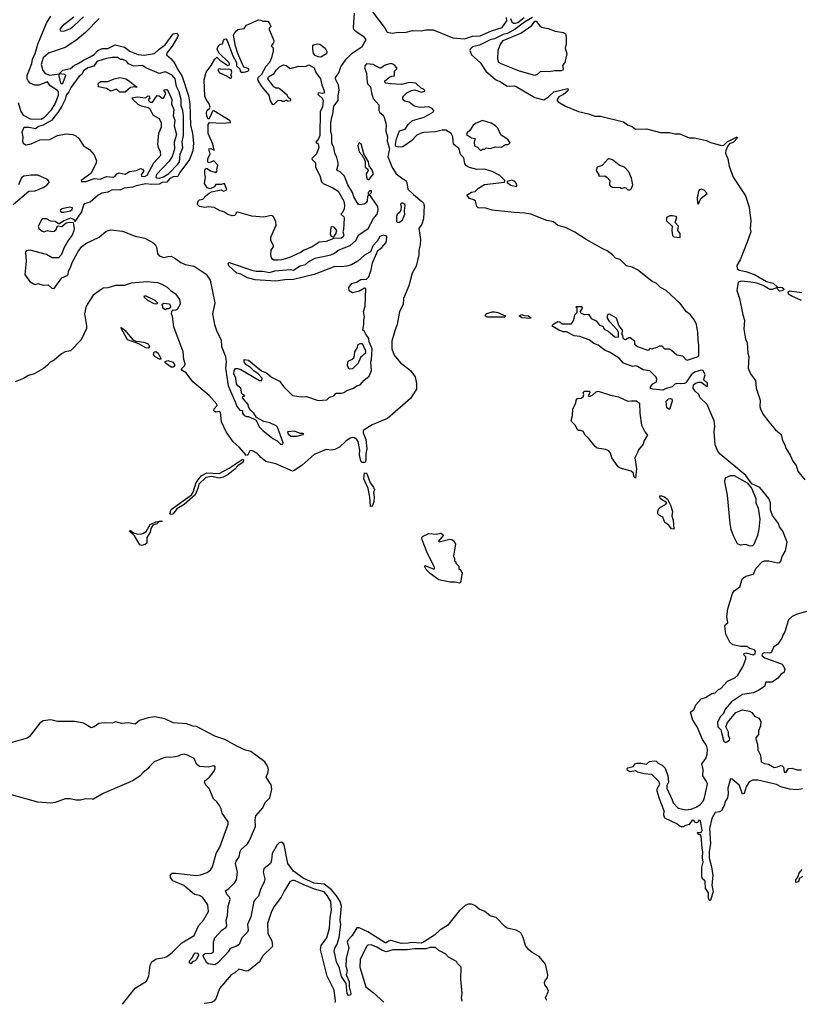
# Model space of a CAD drawing. Extents: x 2239831 to 2395310, y 665973 to 772585.
# Tile 64 of 144: x 2337490 to 2344624, y 669946 to 678955. Entities that reach past the tile are written whole.
import ezdxf

# ---------------------------------------------------------------- set-up
doc = ezdxf.new("R2010")
doc.units = 0

msp = doc.modelspace()

# ---------------------------------------------------------------- linework, layer by layer
at = {"layer": '0CON20XD'}
for points in [[(2337476.5, 678196.5), (2337498.8, 678115), (2337521.7, 678081.7), (2337585, 678047.8), (2337685, 678046.2), (2337716.7, 678063.3), (2337779.4, 678130.6), (2337813.1, 678185), (2337844.4, 678265), (2337844.3, 678294.3), (2337836.3, 678306.3), (2337770, 678350), (2337745, 678385.8), (2337664.1, 678355.9), (2337627.5, 678355), (2337585.5, 678375.5), (2337567.5, 678395), (2337557.1, 678415), (2337556.9, 678445), (2337599.4, 678555), (2337607.8, 678595), (2337632.5, 678647.5), (2337655, 678730), (2337735.6, 678925), (2337775, 678988)], [(2337985, 678980), (2337877.5, 678895), (2337863.3, 678875), (2337857.5, 678865), (2337863.9, 678853.9), (2337895, 678850), (2337955, 678874), (2337985, 678898), (2338075, 678982)], [(2340658.6, 676078.6), (2340645, 676102.5), (2340630, 676115), (2340638.8, 676165), (2340638, 676205), (2340646.1, 676235), (2340637.5, 676285), (2340650.5, 676335), (2340657.5, 676495), (2340645, 676498.9), (2340600.2, 676469.8), (2340535.9, 676455.9), (2340505.6, 676475.6), (2340500.8, 676505), (2340528.7, 676541.3), (2340571.2, 676555), (2340610.9, 676579.1), (2340665, 676582.1), (2340685, 676603.6), (2340706.6, 676666.6), (2340719.1, 676730.9), (2340766.1, 676843.9), (2340805, 676871.4), (2340839, 676915), (2340847, 676935), (2340850, 676975), (2340815, 676983.1), (2340785, 676972.9), (2340762.2, 676927.8), (2340722.9, 676885), (2340698.7, 676831.3), (2340645, 676800.9), (2340585.5, 676744.5), (2340526.8, 676713.2), (2340480.3, 676700.3), (2340435, 676692.5), (2340375, 676696.9), (2340185, 676624.6), (2339995, 676577.9), (2339915, 676575.4), (2339835, 676563.5), (2339785, 676564.5), (2339645, 676574.6), (2339575, 676593.3), (2339515, 676626.2), (2339476.4, 676636.4), (2339403.9, 676703.9), (2339396.7, 676725), (2339406.4, 676733.6), (2339615, 676662.5), (2339655, 676654.5), (2339715, 676654.2), (2339775, 676640.7), (2339825, 676655.9), (2339930, 676665), (2339965, 676668.2), (2339995, 676663.5), (2340055, 676703.3), (2340105, 676714.2), (2340135, 676742.2), (2340195, 676774.5), (2340337, 676803), (2340371.1, 676818.9), (2340405, 676846.2), (2340515, 676890.4), (2340564.7, 676935.3), (2340593.1, 676986.9), (2340678.8, 677045), (2340727.5, 677135), (2340760, 677175), (2340769.2, 677215), (2340766.2, 677245), (2340690, 677355), (2340710, 677375), (2340708.3, 677388.3), (2340695, 677390), (2340680, 677375), (2340680, 677345), (2340673.6, 677336.4), (2340668.8, 677295), (2340659.2, 677280.8), (2340643, 677267), (2340595, 677262.5), (2340586.4, 677266.4), (2340546.7, 677335), (2340536, 677375), (2340492.9, 677445), (2340461.1, 677525), (2340422.2, 677562.2), (2340396, 677575), (2340390.8, 677585), (2340404.4, 677625), (2340403.6, 677645), (2340393.1, 677695), (2340374.3, 677734.3), (2340363.8, 677785), (2340346.7, 677825), (2340345.7, 677895), (2340338, 677935), (2340337.8, 678015), (2340345.3, 678065), (2340356.9, 678095), (2340363.3, 678165), (2340402.9, 678215), (2340402.7, 678255), (2340412.8, 678315), (2340407.5, 678355), (2340381.9, 678405), (2340381.1, 678425), (2340410.9, 678469.1), (2340428.8, 678525), (2340477.6, 678595), (2340531.3, 678648.7), (2340625, 678711.5), (2340660.4, 678775), (2340643.6, 678795), (2340566.2, 678846.2), (2340548.6, 678865), (2340544.4, 678885), (2340553.1, 679015)], [(2340718.3, 679028.3), (2340835, 678873.8), (2340852.7, 678842.7), (2340902.8, 678832.8), (2340955, 678840.6), (2341015, 678836.9), (2341085, 678855.5), (2341165, 678852), (2341206, 678864), (2341275, 678863), (2341455, 678787.9), (2341560.5, 678779.5), (2341635, 678803.6), (2341705, 678808.2), (2341807.4, 678852.6), (2341905, 678884.5), (2341948.6, 678945), (2341944.4, 678975)], [(2342184, 678975), (2342108.3, 678931.7), (2342025, 678867.8), (2341955, 678828.4), (2341915, 678819.6), (2341835, 678781.5), (2341795, 678772.4), (2341699, 678721), (2341635, 678707.1), (2341615, 678689.6), (2341609.1, 678675), (2341624.5, 678634.5), (2341703.6, 678563.6), (2341755, 678485.7), (2341845, 678406.7), (2341895.7, 678385), (2341945, 678351.4), (2341975, 678347.1), (2342015, 678350.8), (2342034, 678345), (2342205, 678244.4), (2342285, 678222.5), (2342325, 678246), (2342376.7, 678295), (2342506.1, 678326.1), (2342510, 678315), (2342505, 678303.8), (2342465, 678271.2), (2342425, 678248.8), (2342408.8, 678225), (2342408.8, 678215), (2342416.7, 678205), (2342485, 678165.4), (2342605, 678114.6), (2342696, 678095), (2342753.8, 678073.8), (2342805, 678072.1), (2343015, 678021.9), (2343053, 677993), (2343095, 677977), (2343125, 677953.2), (2343225, 677956.1), (2343353.4, 677923.4), (2343435, 677924.5), (2343485, 677911.9), (2343530.8, 677910.8), (2343615, 677873.6), (2343664.5, 677875.5), (2343775, 677850.3), (2343811.8, 677831.8), (2343915, 677802.7), (2343933, 677807), (2343965, 677837.1), (2344055, 677883.3), (2344058.1, 677875), (2344023.6, 677835), (2343985, 677818.7), (2343968.8, 677801.2), (2343951, 677759), (2343948.8, 677735), (2343971, 677681), (2343983.5, 677615), (2344017.6, 677515), (2344131.8, 677345), (2344165, 677238.9), (2344182.1, 677115), (2344175.8, 677045), (2344179.9, 677015), (2344149.7, 676930.3), (2344082.3, 676757.7), (2344054, 676705), (2344055, 676678.6), (2344075, 676662.2), (2344135, 676651.9), (2344213.3, 676625), (2344325, 676558.8), (2344384.4, 676544.4), (2344425, 676507.5), (2344466.2, 676505), (2344481.2, 676495), (2344483.8, 676485), (2344465, 676474.4), (2344442.5, 676472.5), (2344415, 676502.5), (2344375, 676485.6), (2344355, 676487.8), (2344292.5, 676522.5), (2344235, 676543.8), (2344180, 676555), (2344095, 676562.2), (2344065.7, 676554.3), (2344053.4, 676476.6), (2344076.7, 676405), (2344108, 676255), (2344124, 676205), (2344117.5, 676125), (2344132.8, 676032.8), (2344147.1, 675997.1), (2344154.4, 675905), (2344162.2, 675875), (2344156.3, 675766.3), (2344178.5, 675715), (2344224.4, 675655), (2344228.5, 675585), (2344267.5, 675475), (2344262.8, 675417.2), (2344269.5, 675395), (2344295, 675343.8), (2344345, 675274.4), (2344405, 675202.9), (2344458.6, 675158.6), (2344470, 675105), (2344493.1, 675065), (2344500, 675035), (2344540.2, 674970.2), (2344564.1, 674915), (2344595.4, 674875), (2344611.2, 674825), (2344676.1, 674745)], [(2341981.4, 678965), (2341995, 678936), (2342010, 678925), (2342026.5, 678923.5), (2342048.9, 678931.1), (2342106.2, 678975)], [(2338217.5, 678965), (2338090.7, 678839.3), (2338005, 678764.4), (2337905, 678702.2), (2337752, 678648), (2337705, 678606), (2337685.6, 678545), (2337700, 678490), (2337721.7, 678461.7), (2337765, 678448.6), (2337850, 678460), (2337885, 678493.3), (2337955, 678508.1), (2337990.4, 678539.6), (2338025, 678553.1), (2338074, 678586), (2338135, 678615.6), (2338172.4, 678637.6), (2338205, 678672.5), (2338245, 678691.4), (2338295, 678690.8), (2338364.2, 678725.8), (2338450, 678705), (2338497.2, 678667.2), (2338575, 678636.2), (2338627.9, 678632.1), (2338723.6, 678646.4), (2338764.6, 678685.4), (2338820.8, 678725), (2338894.6, 678825.4), (2338930.8, 678830.8), (2338940.8, 678815), (2338935.4, 678794.6), (2338885, 678712.5), (2338840.6, 678655), (2338833.1, 678635), (2338875, 678598.2), (2338910.6, 678555), (2338930, 678510), (2338975.4, 678435), (2339035, 678260), (2339046.1, 678185), (2339051.5, 677991.5), (2339071.5, 677915), (2339080.9, 677825), (2339075, 677756.7), (2339044.5, 677675), (2338954.2, 677555.8), (2338938.2, 677521.8), (2338895, 677518.5), (2338860.2, 677499.8), (2338835, 677469.1), (2338795, 677465.4), (2338765, 677451.2), (2338695, 677448.5), (2338645, 677453.5), (2338555, 677436.4), (2338524, 677424), (2338445, 677414.1), (2338405, 677396.5), (2338335, 677400), (2338295, 677378.1), (2338242, 677368), (2338208.8, 677351.2), (2338133.3, 677285), (2338080.7, 677269.3), (2338069.5, 677250.5), (2338055, 677197.5), (2337995, 677110), (2337990, 677125), (2337955, 677138), (2337895, 677116.2), (2337855, 677087.5), (2337845, 677087.5), (2337815, 677109.2), (2337775, 677112), (2337735, 677132.9), (2337695, 677132.5), (2337657.5, 677065), (2337663.6, 677043.6), (2337695, 677020), (2337715, 677013.3), (2337745, 677027.5), (2337785, 677017.5), (2337805, 677020), (2337822.5, 677035), (2337835, 677070), (2337875, 677063.3), (2337913.8, 677096.2), (2337945, 677101.2), (2337978.3, 677098.3), (2337988.8, 677045), (2337984, 677025), (2337971.4, 676985), (2337933.1, 676935), (2337894.2, 676865), (2337873.1, 676806.9), (2337845, 676776), (2337787.2, 676777.2), (2337735, 676807.8), (2337585, 676845.6), (2337549.1, 676840.9), (2337543.6, 676825), (2337549.2, 676745), (2337537.5, 676625), (2337563.6, 676583.6), (2337585, 676557.5), (2337615, 676537.5), (2337635, 676532.5), (2337655, 676542.5), (2337705, 676527.5), (2337749.7, 676529.7), (2337785, 676497.5), (2337805, 676496.9), (2337875, 676592.9), (2337925, 676614.4), (2337932.5, 676625), (2337935.9, 676654.1), (2337955, 676686.7), (2337970.8, 676735), (2338025.5, 676835), (2338059.3, 676880.7), (2338095, 676908.9), (2338215.8, 676965), (2338279.7, 677020.3), (2338325, 677032.3), (2338429.5, 677019.5), (2338545, 676974.7), (2338636.3, 676956.3), (2338707.5, 676917.5), (2338728.9, 676898.9), (2338741.2, 676875), (2338750.8, 676815), (2338765, 676793.5), (2338808.4, 676778.4), (2338845, 676789.2), (2338875, 676790.4), (2338918, 676768), (2338965, 676732.7), (2339005, 676714.6), (2339085, 676699.2), (2339197.4, 676627.4), (2339231.8, 676571.8), (2339275.3, 676365), (2339254.8, 676265), (2339273.3, 676165), (2339295, 676100.8), (2339332.5, 676025), (2339336.7, 675965), (2339373.2, 675875), (2339380, 675825), (2339371.9, 675768.1), (2339397.1, 675605), (2339460.8, 675459.2), (2339476, 675415), (2339505, 675383.3), (2339528.3, 675378.3), (2339530, 675355), (2339545, 675333.8), (2339565, 675323.8), (2339585, 675323.3), (2339652.3, 675292.3), (2339681.3, 675231.3), (2339715, 675196), (2339805, 675122.5), (2339845, 675102.5), (2339875, 675072.5), (2339898.3, 675071.7), (2339900, 675085), (2339848.3, 675228.3), (2339838.3, 675238.3), (2339780, 675265), (2339725, 675278.8), (2339656.1, 675316.1), (2339633.9, 675353.9), (2339601.7, 675381.7), (2339583, 675413), (2339580, 675435), (2339530, 675495), (2339531.7, 675508.3), (2339550, 675515), (2339521.7, 675531.7), (2339512.5, 675585), (2339486.1, 675606.1), (2339474.2, 675624.2), (2339466.7, 675675), (2339450, 675715), (2339453.3, 675745), (2339465, 675762.5), (2339487, 675763), (2339515, 675753.8), (2339685, 675652.5), (2339705, 675652.5), (2339708.8, 675675), (2339668.3, 675718.3), (2339635, 675738.8), (2339605, 675771.2), (2339559.5, 675799.5), (2339543.3, 675825), (2339542.5, 675847.5), (2339585, 675840), (2339702.2, 675742.2), (2339748.8, 675725), (2339793.3, 675683.3), (2339866.7, 675646.7), (2339905.8, 675595.8), (2339987.5, 675517.5), (2340065.9, 675505.9), (2340115, 675508), (2340220.5, 675470.5), (2340301.7, 675478.3), (2340325, 675500), (2340365, 675513.3), (2340385, 675537.5), (2340435, 675536.7), (2340455, 675543.3), (2340485, 675562.5), (2340545, 675583.8), (2340574.1, 675605.9), (2340605, 675614), (2340642.3, 675657.7), (2340688.8, 675695), (2340710, 675745), (2340703.6, 675823.6), (2340710, 675845), (2340716.9, 675945), (2340689.1, 676009.1), (2340685, 676036.7), (2340658.6, 676078.6)], [(2339855, 676754.6), (2339815, 676755.6), (2339805, 676761.1), (2339793.5, 676775), (2339786.5, 676805), (2339791.4, 676845), (2339816.7, 676883.3), (2339788.9, 676935), (2339788.2, 676965), (2339837.5, 677075), (2339833.5, 677105), (2339813.3, 677153.3), (2339795, 677162.5), (2339722, 677148), (2339615, 677157.8), (2339485, 677193.3), (2339475, 677190), (2339460, 677165), (2339435, 677160), (2339395, 677173.1), (2339357.5, 677197.5), (2339325, 677207.8), (2339268, 677238), (2339215, 677244), (2339185, 677235.8), (2339135, 677246.7), (2339116.7, 677265), (2339124.2, 677295.8), (2339134.3, 677305.7), (2339165, 677313.8), (2339195, 677347.5), (2339225, 677368.8), (2339245, 677380), (2339335, 677400), (2339355, 677387.5), (2339385, 677400), (2339365, 677457.5), (2339335, 677446.2), (2339285, 677447.5), (2339272.5, 677425), (2339233.3, 677406.7), (2339206.1, 677416.1), (2339181.2, 677455), (2339191.2, 677515), (2339183.3, 677545), (2339185, 677580), (2339195, 677594), (2339205, 677594), (2339235, 677571.2), (2339285, 677557.5), (2339296.4, 677573.6), (2339293.3, 677585), (2339302.5, 677625), (2339265, 677663.3), (2339225, 677646.7), (2339215, 677647.5), (2339211.2, 677655), (2339210, 677685), (2339233.8, 677725), (2339222, 677775), (2339238, 677778), (2339270, 677760), (2339256.7, 677815), (2339213.2, 677913.2), (2339215.8, 677995), (2339226.4, 678013.6), (2339345, 678008.8), (2339420, 678015), (2339415, 678030), (2339265, 678120), (2339253, 678117), (2339225, 678047.5), (2339215, 678046.7), (2339202.2, 678075), (2339198.8, 678101.2), (2339205, 678127.5), (2339226.7, 678143.3), (2339232.5, 678155), (2339223.8, 678185), (2339195, 678226.2), (2339184.6, 678255), (2339178.8, 678405), (2339196.5, 678475), (2339243.4, 678536.6), (2339275.8, 678594.2), (2339295, 678612.5), (2339322.5, 678585), (2339395, 678537.5), (2339412.5, 678545), (2339403.3, 678565), (2339311.2, 678651.2), (2339296.7, 678685), (2339305, 678714), (2339325, 678730), (2339346.4, 678733.6), (2339355.8, 678765), (2339365, 678776.9), (2339375, 678779.2), (2339388, 678765), (2339440, 678625), (2339473.3, 678565), (2339474.1, 678534.1), (2339503.3, 678505), (2339507.5, 678485), (2339520, 678475), (2339545, 678473.8), (2339577.5, 678485), (2339586.7, 678495), (2339586.7, 678505), (2339545, 678522.5), (2339533.9, 678533.9), (2339486.7, 678645), (2339463.6, 678713.6), (2339447.5, 678815), (2339461.2, 678845), (2339486.2, 678865), (2339543.8, 678876.2), (2339566.2, 678905), (2339675, 678953.3), (2339695, 678952.5), (2339715, 678943.3), (2339755, 678942.5), (2339765, 678937.5), (2339778.8, 678915), (2339786.7, 678895), (2339773, 678877), (2339772.5, 678865), (2339814.2, 678765), (2339812, 678745), (2339792.5, 678715), (2339808.8, 678698.8), (2339808.6, 678671.4), (2339794, 678605), (2339777.1, 678565), (2339742.8, 678527.2), (2339702, 678455), (2339672.5, 678427.5), (2339667.5, 678415), (2339670, 678400), (2339702.5, 678345), (2339770, 678265), (2339783, 678213), (2339801.7, 678181.7), (2339815, 678180), (2339855, 678220), (2339887, 678217), (2339895, 678210), (2339915, 678210), (2339925, 678220), (2339935, 678220), (2339945, 678210), (2339970, 678215), (2339970, 678225), (2339950, 678240), (2339938.8, 678265), (2339877.9, 678317.9), (2339858.3, 678328.3), (2339835, 678330), (2339815, 678342), (2339761.2, 678415), (2339766.1, 678433.9), (2339817.7, 678462.3), (2339837.5, 678495), (2339866.2, 678525), (2339905, 678541.5), (2339928.8, 678535), (2339965, 678507.5), (2340045, 678530), (2340105, 678528.5), (2340135, 678540.9), (2340185.8, 678515.8), (2340200.8, 678470.8), (2340243.3, 678415), (2340255, 678360), (2340276.9, 678305), (2340275, 678283.3), (2340265, 678278.8), (2340220, 678285), (2340217.5, 678275), (2340226.2, 678266.2), (2340257.3, 678237.3), (2340266.9, 678215), (2340260, 678155), (2340239.2, 678115), (2340236.1, 677895), (2340225, 677866.2), (2340200, 677835), (2340220, 677820), (2340226, 677785), (2340205, 677728), (2340164.2, 677684.2), (2340166, 677675), (2340195.7, 677645), (2340197.5, 677605), (2340235, 677530), (2340251.7, 677471.7), (2340267.3, 677457.3), (2340355, 677416.4), (2340405.6, 677385), (2340455.3, 677295.3), (2340463.5, 677255), (2340458.1, 677225), (2340445, 677192.5), (2340430, 677175), (2340455, 677151.2), (2340458.6, 677138.6), (2340453.8, 677035), (2340446.7, 677015), (2340456.4, 676985), (2340448.1, 676965), (2340435, 676957.5), (2340365, 676953.3), (2340295, 676926.7), (2340229.2, 676920.8), (2340165, 676876.7), (2340093, 676847), (2340060, 676825), (2339954, 676775), (2339886.9, 676756.9), (2339855, 676754.6)], [(2342205, 678444.7), (2342065, 678483.6), (2341895, 678550.4), (2341874, 678565), (2341864.2, 678595), (2341869.6, 678675), (2341885.4, 678725), (2341913.6, 678766.4), (2342075, 678832.3), (2342176.9, 678903.1), (2342205, 678943.1), (2342215, 678941.1), (2342249.1, 678899.1), (2342265, 678888.4), (2342325.9, 678875.9), (2342389.9, 678849.9), (2342465, 678838.6), (2342485.2, 678825), (2342491.6, 678795), (2342490.3, 678735), (2342482.4, 678695), (2342495.6, 678644.4), (2342477.3, 678565), (2342455.7, 678535), (2342464.3, 678505), (2342460, 678495), (2342445, 678488.8), (2342385, 678486.4), (2342335, 678477.2), (2342255, 678480), (2342225, 678452.9), (2342205, 678444.7)], [(2340245, 678614), (2340220, 678615), (2340195, 678627.5), (2340180, 678645), (2340171.2, 678685), (2340172.5, 678715), (2340180, 678725), (2340215, 678734), (2340235, 678732), (2340286.7, 678695), (2340300, 678665), (2340298.3, 678641.7), (2340245, 678614)], [(2338053.9, 677473.9), (2338095, 677474.2), (2338175, 677503.1), (2338225, 677497.1), (2338285, 677520), (2338345, 677514.2), (2338362.5, 677525), (2338377.5, 677545), (2338400, 677555), (2338455, 677542.5), (2338495, 677566.2), (2338560, 677575), (2338595, 677592.5), (2338615, 677587.5), (2338623.3, 677575), (2338623.3, 677565), (2338601.2, 677535), (2338603.1, 677523.1), (2338635, 677520), (2338656.9, 677533.1), (2338718.8, 677645), (2338780, 677715), (2338778.8, 677745), (2338758.8, 677785), (2338753.3, 677815), (2338763.6, 677916.4), (2338786.7, 677975), (2338788.3, 678008.3), (2338768.3, 678048.3), (2338715, 678078.8), (2338680.8, 678140.8), (2338665, 678150), (2338605, 678163.8), (2338575, 678178.8), (2338523.8, 678225), (2338518.3, 678241.7), (2338565, 678250), (2338645, 678240), (2338660, 678255), (2338675, 678260), (2338680, 678235), (2338670, 678225), (2338670, 678215), (2338685, 678200), (2338705, 678200), (2338748.3, 678261.7), (2338765, 678257.5), (2338795, 678236.7), (2338805, 678237.5), (2338816, 678254), (2338826.7, 678286.7), (2338812.5, 678305), (2338812.5, 678315), (2338835, 678316.7), (2338852.5, 678295), (2338882.5, 678225), (2338878, 678185), (2338899.4, 678135), (2338895.6, 678075), (2338909.4, 678035), (2338903.3, 677985), (2338925.6, 677905), (2338901.9, 677835), (2338905, 677770), (2338883.8, 677705), (2338858.3, 677661.7), (2338740.4, 677539.6), (2338735.6, 677515.6), (2338745, 677508.1), (2338765, 677506.2), (2338805, 677517.9), (2338855, 677547.8), (2338937.8, 677632.2), (2338951.6, 677655), (2338958.9, 677725), (2338982.1, 677782.1), (2338977.9, 677837.9), (2338989.1, 677895), (2338988.5, 678075), (2338983.5, 678125), (2338968.3, 678168.3), (2338966.4, 678225), (2338950.5, 678295), (2338925.6, 678345), (2338912.9, 678415), (2338886.6, 678446.6), (2338825, 678478.9), (2338765, 678464.5), (2338644.1, 678514.1), (2338615, 678537.5), (2338535, 678531.1), (2338485, 678550), (2338465.7, 678575.7), (2338435, 678590), (2338412, 678592), (2338385, 678610), (2338335, 678609.4), (2338285, 678601.5), (2338205, 678574.6), (2338192.9, 678567.1), (2338168.7, 678531.3), (2338113.9, 678516.1), (2338073.1, 678486.9), (2338056.9, 678455), (2338032.6, 678437.4), (2337961.2, 678338.8), (2337940.4, 678295), (2337915.9, 678265), (2337905.3, 678225), (2337875, 678164.3), (2337839.6, 678105), (2337814.4, 678075), (2337785, 678034.7), (2337705, 677991.5), (2337660.7, 677979.3), (2337635, 677957.5), (2337575, 677969.6), (2337535, 677970), (2337525, 677963.1), (2337509.4, 677925), (2337517.9, 677885), (2337514.6, 677845), (2337521.2, 677825), (2337545, 677810.9), (2337595, 677819.1), (2337675, 677855.5), (2337765, 677857.9), (2337835, 677896.8), (2337915, 677911.5), (2337975.5, 677905.5), (2338005, 677892.2), (2338035, 677864.3), (2338075, 677802.5), (2338127.4, 677767.4), (2338170.3, 677720.3), (2338192.9, 677665), (2338187.8, 677635), (2338142.1, 677547.9), (2338053.3, 677485), (2338053.9, 677473.9)], [(2343745.8, 671245), (2343737.5, 671285), (2343741.7, 671341.7), (2343734.1, 671374.1), (2343727.5, 671485), (2343718.3, 671498.3), (2343705, 671500), (2343692.5, 671515), (2343695, 671520), (2343725, 671517.5), (2343735, 671540), (2343720, 671625), (2343705, 671630), (2343695, 671610), (2343685, 671607.5), (2343675, 671610), (2343658.3, 671628.3), (2343645, 671630), (2343615, 671590), (2343575, 671580), (2343565, 671570), (2343545, 671570), (2343525, 671577.5), (2343505, 671597.5), (2343395, 671650), (2343383.3, 671675), (2343387.5, 671715), (2343343.8, 671825), (2343323.3, 671895), (2343323.6, 671916.4), (2343349.3, 671960.7), (2343340, 671985), (2343275, 672047.5), (2343205, 672056), (2343145, 672071.2), (2343125, 672083.3), (2343075, 672073.8), (2343052.5, 672085), (2343050, 672105), (2343055, 672110), (2343105, 672122.5), (2343123.6, 672146.4), (2343137, 672153), (2343175, 672152.5), (2343225, 672142.5), (2343253, 672167), (2343295, 672172.5), (2343315, 672170), (2343333, 672153), (2343370, 672135), (2343396.1, 672106.1), (2343422.5, 672035), (2343427, 671977), (2343413, 671947), (2343412.5, 671925), (2343461.7, 671818.3), (2343469.5, 671789.5), (2343515, 671740.8), (2343585, 671724), (2343635, 671730), (2343687, 671753), (2343717, 671773), (2343744.2, 671805.8), (2343756, 671835), (2343784.1, 671964.1), (2343775.7, 671985.7), (2343740, 672035), (2343743.3, 672095), (2343731.2, 672145), (2343769.2, 672195), (2343780.8, 672235), (2343783.9, 672276.1), (2343774.2, 672315), (2343738.3, 672368.3), (2343690.8, 672485), (2343650, 672545), (2343630, 672620), (2343663, 672647), (2343676.7, 672685), (2343725, 672742.5), (2343765, 672752.5), (2343825, 672790), (2343855, 672796.7), (2343885, 672826.7), (2343905, 672836.7), (2343968.7, 672901.3), (2344035, 672933.8), (2344062.6, 672957.4), (2344107.1, 673035), (2344134.3, 673105), (2344135.8, 673125), (2344118, 673145), (2344118.8, 673155), (2344135, 673160.6), (2344205, 673142.9), (2344221.2, 673155), (2344223.6, 673173.6), (2344215, 673189.2), (2344171, 673201), (2344145, 673220.6), (2344088.8, 673218.8), (2344016.6, 673236.6), (2343989.3, 673259.3), (2343951.6, 673331.6), (2343943.8, 673406.2), (2343950, 673420), (2343970, 673435), (2343960, 673495), (2343970.5, 673565), (2344011.8, 673705), (2344029.3, 673730.7), (2344079.5, 673765), (2344102.5, 673835), (2344112.3, 673847.7), (2344136.2, 673863.8), (2344205, 673881.9), (2344228, 673935), (2344284.4, 673995.6), (2344306.4, 674003.6), (2344345, 674004.3), (2344425.3, 673985.3), (2344445, 673990), (2344455, 674000), (2344468, 674042), (2344497.5, 674095), (2344512.1, 674175), (2344472.8, 674275), (2344442.9, 674315), (2344435, 674345.7), (2344380, 674420), (2344360.8, 674470.8), (2344359.5, 674535), (2344345.6, 674575), (2344263.6, 674675), (2344189.1, 674709.1), (2344136, 674786), (2343901.2, 674981.2), (2343878.3, 675008.3), (2343852.9, 675065), (2343846.7, 675185), (2343852.4, 675235), (2343845.8, 675285.8), (2343815.6, 675355), (2343780, 675435), (2343717.5, 675495), (2343703.8, 675525), (2343672, 675555), (2343653.8, 675585), (2343657, 675613), (2343675, 675630), (2343705, 675640), (2343725, 675637.5), (2343775, 675603.3), (2343785, 675602.5), (2343785, 675628.8), (2343753.3, 675655), (2343751.2, 675665), (2343763.5, 675705), (2343745, 675746.9), (2343725, 675748.9), (2343665, 675731.4), (2343634, 675705), (2343586.4, 675633.6), (2343575, 675627.5), (2343535, 675622.5), (2343503, 675627), (2343485, 675620), (2343460, 675595), (2343405, 675581.2), (2343375, 675564.2), (2343284.2, 675574.2), (2343261.7, 675581.7), (2343262.5, 675595), (2343285, 675622.5), (2343317.3, 675642.7), (2343321.2, 675665), (2343313.3, 675685), (2343255, 675743.3), (2343195, 675752.5), (2343145, 675783.3), (2343125, 675786.7), (2343101.7, 675781.7), (2343015, 675813.3), (2342977.3, 675857.3), (2342888.3, 675911.7), (2342848.6, 675928.6), (2342785, 675976.7), (2342745, 675993.8), (2342702.5, 676025), (2342615, 676058), (2342563, 676063), (2342495, 676098.8), (2342465, 676100), (2342425, 676113.8), (2342360, 676155), (2342377, 676173), (2342415, 676192.5), (2342431.7, 676191.7), (2342455, 676172.5), (2342538.3, 676171.7), (2342560, 676205), (2342570, 676255), (2342590, 676275), (2342590, 676315), (2342580, 676325), (2342585, 676330), (2342635, 676330), (2342637.5, 676315), (2342620, 676285), (2342621.7, 676271.7), (2342655, 676257.5), (2342695, 676260), (2342720.7, 676220.7), (2342765, 676200), (2342795, 676160), (2342825, 676150), (2342840, 676125), (2342876.4, 676106.4), (2342935, 676052.5), (2342968.3, 676051.7), (2342970, 676095), (2342958.3, 676118.3), (2342890.7, 676190.7), (2342870, 676225), (2342870, 676255), (2342885, 676262.5), (2342948.3, 676228.3), (2342973, 676153), (2343002.5, 676115), (2343000, 676075), (2343007, 676067), (2343010, 676045), (2343021.7, 676031.7), (2343035, 676030), (2343065, 676047.5), (2343075, 676047.5), (2343115, 676017.5), (2343117.5, 675985), (2343143.9, 675963.9), (2343235, 675932.5), (2343250, 675935), (2343255, 675950), (2343275, 675942.5), (2343325, 675957.5), (2343345, 675970), (2343365, 675970), (2343390, 675945), (2343433, 675943), (2343455, 675932.5), (2343505, 675890), (2343555, 675880), (2343585, 675846.7), (2343599.5, 675839.5), (2343698, 675875), (2343705.4, 675885), (2343706.2, 675975), (2343698.1, 676025), (2343696.6, 676096.6), (2343682, 676165), (2343665, 676206.7), (2343630, 676255), (2343592.9, 676282.9), (2343535, 676358.8), (2343407.4, 676477.4), (2343353.8, 676505), (2343315, 676543.8), (2343278.6, 676558.6), (2343143.8, 676665), (2343095, 676691.4), (2343044.4, 676704.4), (2342985, 676762.5), (2342943, 676773), (2342914, 676805), (2342865, 676840.8), (2342825, 676859.2), (2342673.6, 676943.6), (2342571.2, 677011.2), (2342485, 677052.5), (2342415, 677072.5), (2342375, 677106.2), (2342315, 677119.2), (2342167.5, 677175), (2342113.8, 677186.2), (2342015, 677190), (2341815, 677213.3), (2341755, 677230), (2341685, 677233.3), (2341673.3, 677245), (2341660, 677295), (2341647, 677307), (2341605, 677320), (2341581.7, 677348.3), (2341625, 677377.5), (2341657, 677383), (2341690, 677415), (2341743, 677447), (2341925, 677470), (2341930, 677485), (2341885, 677530), (2341815, 677567.5), (2341743, 677587), (2341673.6, 677583.6), (2341605, 677602.5), (2341579.3, 677619.3), (2341562.5, 677635), (2341555, 677690), (2341523, 677723), (2341512.5, 677775), (2341460, 677815), (2341453, 677883), (2341437.5, 677915), (2341390, 677945), (2341355, 677946), (2341295, 677928.8), (2341187, 677923), (2341163.6, 677916.4), (2341125, 677897.5), (2341075, 677847.5), (2340995, 677792.5), (2340955, 677787.5), (2340932.5, 677795), (2340927.5, 677815), (2340936.7, 677865), (2340965, 677937.5), (2341017.5, 677955), (2341043.8, 677996.2), (2341085, 678032.5), (2341190, 678065), (2341277, 678113), (2341280, 678125), (2341265, 678142.5), (2341235, 678156.7), (2341155, 678152.5), (2341100, 678165), (2341055, 678200), (2341015, 678210), (2340997.5, 678225), (2340997.5, 678245), (2341005, 678257.5), (2341032.5, 678285), (2341075, 678307.5), (2341105, 678312.5), (2341166.4, 678293.6), (2341195, 678300), (2341197, 678307), (2341185, 678320), (2341165, 678327.5), (2341115, 678373.3), (2341055, 678380), (2340983.9, 678363.9), (2340879.3, 678369.3), (2340840, 678375), (2340830, 678385), (2340830, 678395), (2340875, 678430), (2340895, 678440), (2340918.3, 678441.7), (2340920, 678485), (2340940, 678505), (2340940, 678515), (2340922.5, 678535), (2340905, 678548.8), (2340885, 678553.8), (2340835, 678538.8), (2340795, 678513.3), (2340785, 678513.3), (2340725, 678546), (2340665, 678552), (2340651.4, 678535), (2340646, 678515), (2340663.1, 678465), (2340669.7, 678379.7), (2340676.2, 678365), (2340700.8, 678340.8), (2340708.6, 678285), (2340725.7, 678235), (2340775.8, 678175), (2340775, 678123.8), (2340785, 678107.5), (2340814.2, 678085), (2340824.3, 678065), (2340842.5, 677995), (2340841.4, 677935), (2340854.2, 677885), (2340854.1, 677844.1), (2340874, 677775), (2340858.8, 677705), (2340895, 677610), (2340935, 677543.6), (2340995, 677498.5), (2341025, 677484.3), (2341034.1, 677464.1), (2341042.2, 677405), (2341093.9, 677355), (2341171.2, 677291.2), (2341185.4, 677275.4), (2341191.8, 677255), (2341186.4, 677133.6), (2341169.5, 677085), (2341141.5, 677045), (2341156.8, 676945), (2341155.3, 676895), (2341141.8, 676845), (2341143.9, 676805), (2341118.6, 676701.4), (2341082.2, 676635), (2341051.1, 676518.9), (2341001.4, 676405), (2340999.7, 676350.3), (2340964.4, 676285), (2340944.4, 676165), (2340921.7, 676108.3), (2340895.7, 676014.3), (2340895.4, 675945), (2340916.4, 675885), (2340975, 675815.7), (2341012.5, 675787.5), (2341065.4, 675745.4), (2341108.2, 675688.2), (2341121.2, 675625), (2341120.6, 675575), (2341065, 675487.8), (2340855, 675307), (2340715, 675247.8), (2340633.1, 675195), (2340632.3, 675175), (2340656.5, 675115), (2340667.8, 675027.8), (2340658.9, 674985), (2340658.1, 674925), (2340650, 674905), (2340625, 674902.9), (2340611.4, 674915), (2340599.4, 674975), (2340602.7, 675015), (2340586, 675095), (2340575, 675114.4), (2340555, 675130), (2340535, 675132), (2340514.5, 675125), (2340475, 675098.7), (2340417.2, 675042.8), (2340375, 675023.2), (2340346.2, 675016.2), (2340295, 675021.8), (2340185, 674976.8), (2340075, 674878.7), (2340007.8, 674832.2), (2339985, 674824.4), (2339835, 674890.3), (2339743.6, 674913.6), (2339695, 674949.3), (2339666.2, 674985), (2339615, 675013.6), (2339595, 675009.4), (2339576.9, 674973.1), (2339565, 674967.1), (2339498.2, 675045), (2339443.6, 675093.6), (2339380.3, 675185), (2339336.6, 675275), (2339326.2, 675365), (2339315, 675370), (2339285, 675362.7), (2339267.5, 675375), (2339269.1, 675395), (2339295.6, 675425), (2339295, 675438), (2339222.5, 675517.5), (2339075, 675642.9), (2339012.7, 675722.7), (2338977.5, 675745), (2338971.2, 675755), (2338973.8, 675765), (2339000, 675790), (2339004.2, 675805), (2338990.8, 675845), (2338985.6, 675915), (2338901.5, 676145), (2338889.3, 676239.3), (2338880, 676265), (2338881.7, 676288.3), (2338895, 676300), (2338915, 676297.5), (2338933, 676307), (2338962.5, 676355), (2338956.2, 676395), (2338925, 676438.8), (2338875, 676470), (2338841.4, 676505), (2338795, 676533.2), (2338755, 676546.5), (2338655, 676558.2), (2338510, 676545), (2338445.8, 676524.2), (2338365, 676523.1), (2338297.6, 676502.4), (2338255, 676498.8), (2338215, 676471.9)], [(2337875, 678368.8), (2337885, 678373.8), (2337912.5, 678445), (2337903, 678453), (2337850, 678460), (2337847.5, 678442.5), (2337862, 678375), (2337875, 678368.8)], [(2338455, 678292.5), (2338405, 678293.3), (2338375, 678320), (2338325, 678300), (2338285, 678325.8), (2338211.7, 678341.7), (2338208.3, 678371.7), (2338230.7, 678389.3), (2338295, 678389.2), (2338355, 678415.7), (2338405, 678426), (2338460, 678415), (2338495, 678393.3), (2338545, 678350), (2338560, 678345), (2338560, 678335), (2338545, 678340), (2338505, 678336.2), (2338455, 678292.5)], [(2339425, 678420), (2339432.5, 678435), (2339423.3, 678445), (2339432.5, 678475), (2339425, 678497.5), (2339405, 678502.5), (2339345, 678500), (2339315, 678506.7), (2339301.7, 678498.3), (2339315, 678473.3), (2339389.7, 678439.7), (2339415, 678420), (2339425, 678420)], [(2341715, 677760), (2341725, 677770), (2341745, 677770), (2341758.3, 677781.7), (2341795, 677777.5), (2341845, 677792.5), (2341895, 677787.5), (2341935, 677812.5), (2341957, 677813), (2341977.5, 677825), (2341961.2, 677855), (2341893, 677903), (2341865, 677962), (2341845, 677984.3), (2341805, 678009.2), (2341725, 678032.5), (2341660, 678005), (2341640.7, 677989.3), (2341609.3, 677940.7), (2341585, 677920), (2341580, 677905), (2341623, 677873), (2341658.3, 677868.3), (2341647.5, 677835), (2341651.7, 677801.7), (2341679.3, 677789.3), (2341705, 677760), (2341715, 677760)], [(2340685, 677490), (2340726.7, 677545), (2340712.5, 677585), (2340688.8, 677618.8), (2340681.2, 677655), (2340638, 677728), (2340615, 677820), (2340595, 677827.5), (2340584, 677805), (2340596.2, 677745), (2340620, 677720), (2340650, 677665), (2340650, 677605), (2340676.7, 677586.7), (2340680, 677575), (2340660, 677545), (2340662.5, 677515), (2340670, 677495), (2340685, 677490)], [(2343075, 677400), (2343088.3, 677411.7), (2343100, 677445), (2343090, 677505), (2343064, 677564), (2343023.3, 677605), (2342974.5, 677624.5), (2342914.2, 677674.2), (2342885, 677682), (2342875, 677681.2), (2342818.8, 677621.2), (2342774.2, 677605), (2342766.7, 677575), (2342790, 677535), (2342790, 677525), (2342845, 677527.5), (2342865, 677512.5), (2342890, 677485), (2342887.5, 677445), (2342895, 677432.5), (2342915, 677422.5), (2342985, 677420), (2342995, 677410), (2343025, 677420), (2343037, 677417), (2343055, 677400), (2343075, 677400)], [(2337430.8, 677265), (2337572.5, 677385), (2337630.7, 677389.3), (2337705, 677419.2), (2337738.2, 677441.8), (2337758.8, 677465), (2337757.7, 677477.7), (2337744.4, 677494.4), (2337655, 677533.5), (2337595, 677534), (2337526.8, 677523.2), (2337505, 677508.1), (2337479.6, 677445)], [(2342035, 677430), (2342040, 677435), (2342037.5, 677455), (2342020, 677475), (2341995, 677487.5), (2341950, 677475), (2341950, 677465), (2341985, 677440), (2342035, 677430)], [(2343705, 677270), (2343710, 677295), (2343727.7, 677322.3), (2343782.5, 677365), (2343755, 677394.2), (2343725, 677405.4), (2343703.5, 677395), (2343690, 677325), (2343693.9, 677273.9), (2343705, 677270)], [(2340945, 677101.2), (2340965, 677101.8), (2340992.8, 677125), (2341015.5, 677175), (2341011.2, 677205), (2341018.6, 677255), (2341015, 677265.7), (2340995, 677278), (2340982.5, 677277.5), (2340974.1, 677265.9), (2340980, 677245), (2340977.5, 677215), (2340967.5, 677195), (2340945, 677173.8), (2340936.8, 677153.2), (2340938.6, 677108.6), (2340945, 677101.2)], [(2337895, 677194), (2337955, 677206.2), (2337970.7, 677219.3), (2337972.5, 677235), (2337945, 677238.9), (2337877.5, 677225), (2337862.5, 677215), (2337860, 677205), (2337870, 677195), (2337895, 677194)], [(2343535, 676962.5), (2343535, 677000), (2343512.5, 677025), (2343520, 677065), (2343488.3, 677098.3), (2343503.8, 677145), (2343496.2, 677155), (2343465, 677162), (2343440.7, 677159.3), (2343410, 677145), (2343410, 677115), (2343460, 677065), (2343457.5, 677025), (2343465, 676980), (2343475, 676970), (2343535, 676962.5)], [(2340355, 676967.5), (2340365, 676970), (2340383.6, 676996.4), (2340392.5, 677025), (2340366.2, 677056.2), (2340345, 677060), (2340337.5, 677055), (2340330, 676995), (2340337, 676977), (2340355, 676967.5)], [(2338215, 676471.9), (2338161.6, 676435), (2338099.5, 676335), (2338083.4, 676265), (2338102.2, 676155), (2338100.3, 676129.7), (2338051.1, 676025), (2337955.4, 675925), (2337905.2, 675914.8), (2337871.8, 675898.2), (2337805, 675838.7), (2337767.2, 675822.8), (2337745.5, 675795), (2337706.9, 675765), (2337621.9, 675715), (2337571.6, 675698.4), (2337525, 675672.2), (2337448.3, 675641.7)], [(2344645, 676387.1), (2344554.6, 676424.6), (2344525.8, 676445), (2344522, 676465), (2344535, 676475.8), (2344648.3, 676458.3)], [(2338745, 676352.5), (2338720, 676355), (2338662.5, 676385), (2338630, 676415), (2338631.7, 676428.3), (2338645, 676427.5), (2338725, 676390), (2338750, 676365), (2338745, 676352.5)], [(2338825, 676300), (2338800, 676315), (2338800, 676335), (2338791.7, 676348.3), (2338805, 676360), (2338860, 676355), (2338870, 676335), (2338868.3, 676321.7), (2338855, 676310), (2338835, 676310), (2338825, 676300)], [(2341925, 676233.3), (2341766.4, 676233.6), (2341750, 676245), (2341755, 676260), (2341765, 676267.5), (2341815, 676282.5), (2341835, 676282.5), (2341865, 676276.7), (2341937, 676247), (2341938.3, 676241.7), (2341925, 676233.3)], [(2342165, 676222.5), (2342085, 676227.5), (2342060, 676245), (2342085, 676256.7), (2342105, 676247.5), (2342145, 676246.7), (2342168.3, 676228.3), (2342165, 676222.5)], [(2338665, 675950.6), (2338645, 675951.8), (2338579.4, 675989.4), (2338477.5, 676025), (2338415, 676140), (2338435, 676130), (2338455, 676110), (2338526.4, 676026.4), (2338553, 676013), (2338625, 676004.2), (2338665, 675988.1), (2338676.9, 675965), (2338665, 675950.6)], [(2340508.3, 675758.3), (2340500, 675765), (2340500, 675775), (2340488.3, 675788.3), (2340492.5, 675825), (2340505, 675837.5), (2340530, 675845), (2340550, 675865), (2340557.5, 675915), (2340582.5, 675955), (2340585, 675980), (2340605, 675992.5), (2340625, 675992.5), (2340654, 675925), (2340653.8, 675905), (2340610, 675865), (2340588.3, 675811.7), (2340535, 675760), (2340508.3, 675758.3)], [(2338775, 675847.5), (2338724.4, 675875), (2338713.5, 675895), (2338721.2, 675915), (2338735, 675918.6), (2338757.5, 675905), (2338782.5, 675855), (2338775, 675847.5)], [(2338895, 675774.5), (2338875, 675776.7), (2338834, 675805), (2338821.2, 675815), (2338822, 675828), (2338845, 675836), (2338895, 675820.8), (2338910.6, 675795), (2338895, 675774.5)], [(2343125, 674760), (2343109.2, 674775), (2343106.2, 674805), (2343086.2, 674825), (2342985, 674853.2), (2342965.7, 674865), (2342907.3, 674947.3), (2342897.7, 674987.7), (2342880.8, 675010.8), (2342853.7, 675023.7), (2342775, 675034.4), (2342755, 675050.8), (2342695.5, 675125.5), (2342665, 675153.8), (2342645, 675186.7), (2342626.1, 675196.1), (2342605, 675196), (2342595, 675203.8), (2342575, 675243.3), (2342542, 675275), (2342537.3, 675287.3), (2342550, 675335), (2342551.8, 675395), (2342578.8, 675445), (2342581.1, 675475), (2342595, 675488.5), (2342627.4, 675492.6), (2342645.5, 675504.5), (2342651.2, 675525), (2342647.5, 675545), (2342660, 675555), (2342705.5, 675555.5), (2342708.3, 675541.7), (2342693.3, 675515), (2342705, 675506.7), (2342735, 675522.9), (2342765, 675550), (2342785, 675556), (2342895, 675520), (2342970, 675505), (2343053.6, 675463.6), (2343087.7, 675467.7), (2343135, 675468.5), (2343161.2, 675445), (2343164, 675355), (2343178.8, 675245), (2343210, 675185), (2343235.8, 675155), (2343204.4, 675105), (2343195, 675071.4), (2343151.5, 675018.5), (2343145, 674994), (2343118.2, 674945), (2343133.3, 674845), (2343125, 674760)], [(2343435, 675390), (2343413.3, 675405), (2343407.1, 675465), (2343426, 675485), (2343445, 675490), (2343457.5, 675485), (2343462.2, 675465), (2343435, 675390)], [(2340025, 675144.2), (2340085, 675160), (2340090, 675165), (2340085, 675170), (2340055, 675167.5), (2340005, 675188.8), (2339940, 675185), (2339947.5, 675165), (2339972.5, 675145), (2340025, 675144.2)], [(2338875, 674427.1), (2338865, 674432.5), (2338875.6, 674475), (2339061.8, 674608.2), (2339077.1, 674632.9), (2339105, 674721.2), (2339149.8, 674780.2), (2339200.9, 674809.1), (2339315, 674802.3), (2339407.6, 674852.4), (2339525, 674932.1), (2339535, 674934.2), (2339538.7, 674928.7), (2339535, 674905.8), (2339487.2, 674872.8), (2339458.8, 674841.2), (2339397.5, 674792.5), (2339351.7, 674768.3), (2339315, 674760), (2339245, 674775.5), (2339192.5, 674767.5), (2339129.2, 674705), (2339121.1, 674665), (2339095, 674608), (2338995, 674518.1), (2338929.1, 674480.9), (2338895, 674433.5), (2338875, 674427.1)], [(2340705, 674500), (2340700, 674505), (2340694, 674585), (2340678.6, 674665), (2340638.5, 674755), (2340645, 674808.6), (2340661.2, 674805), (2340670.8, 674795), (2340697.3, 674717.3), (2340728.3, 674678.3), (2340736.4, 674656.4), (2340728, 674625), (2340733.8, 674585), (2340731.2, 674545), (2340715, 674502.5), (2340705, 674500)], [(2344175, 674137.5), (2344135, 674153.3), (2344085, 674147.5), (2344058.1, 674158.1), (2344021.6, 674231.6), (2344001.7, 674291.7), (2343990.3, 674345), (2343967.3, 674605), (2343944.2, 674725.8), (2343946.8, 674753.2), (2343954.6, 674765), (2343995, 674785.3), (2344026.9, 674785), (2344147.3, 674717.3), (2344188.2, 674668.2), (2344227.1, 674575), (2344226.2, 674535), (2344246.5, 674486.5), (2344263.8, 674385), (2344255.3, 674294.7), (2344241.9, 674235), (2344207.2, 674152.8), (2344195, 674140.9), (2344175, 674137.5)], [(2343475, 674293.3), (2343455, 674298), (2343429.7, 674329.7), (2343395, 674353.3), (2343375, 674402.5), (2343345, 674418), (2343330.6, 674435), (2343328.6, 674455), (2343335, 674476), (2343353.8, 674495), (2343400.5, 674519.5), (2343412.5, 674535), (2343355, 674571.2), (2343347.5, 674592.5), (2343355, 674602.5), (2343390.7, 674590.7), (2343417.7, 674567.7), (2343445, 674512.5), (2343464.3, 674455), (2343457.1, 674415), (2343470.8, 674375), (2343475, 674293.3)], [(2338605, 674144.4), (2338590.5, 674150.5), (2338541.2, 674231.2), (2338492, 674278), (2338505, 674282), (2338530.6, 674260.6), (2338562.2, 674252.2), (2338595, 674249.2), (2338615.9, 674254.1), (2338647.7, 674272.3), (2338685, 674335.6), (2338735, 674360), (2338790, 674370), (2338792.5, 674365), (2338765, 674362.5), (2338745, 674341.4), (2338708.6, 674331.4), (2338690.4, 674299.6), (2338684.4, 674265), (2338654, 674216), (2338654.5, 674165.5), (2338638, 674152), (2338605, 674144.4)], [(2341515, 673800), (2341475, 673810), (2341425, 673807.5), (2341325, 673831.2), (2341248.8, 673885), (2341210.8, 673925), (2341194, 673955), (2341197.5, 673962.5), (2341275, 673930), (2341285, 673930), (2341286.4, 673943.6), (2341217.1, 674085), (2341172.5, 674195), (2341169.2, 674215), (2341175, 674225.8), (2341235, 674252.9), (2341305, 674249.2), (2341345, 674255.6), (2341362.5, 674245), (2341364, 674235), (2341323.3, 674185), (2341327.5, 674177.5), (2341425, 674201.4), (2341445, 674198.1), (2341465.8, 674185), (2341476.7, 674155), (2341460, 674045), (2341470, 674025), (2341470, 674005), (2341480, 673995), (2341481.7, 673981.7), (2341510, 673955), (2341510, 673935), (2341528.3, 673918.3), (2341530, 673905), (2341540, 673895), (2341522.5, 673805), (2341515, 673800)], [(2344690.5, 673539.5), (2344595, 673511.2), (2344559.4, 673495), (2344525, 673462.9), (2344492.5, 673355), (2344473.6, 673325), (2344464.4, 673295), (2344428.5, 673241.5), (2344388.9, 673215), (2344367.5, 673162.5), (2344355, 673157.5), (2344305, 673162.6), (2344287.1, 673155), (2344282.5, 673145), (2344285, 673133.6), (2344308.1, 673115), (2344466.8, 673056.8), (2344492, 673015), (2344486.7, 672985), (2344456.1, 672963.9), (2344428.8, 672931.2), (2344375, 672893.3), (2344317, 672893), (2344306.2, 672853.8), (2344255, 672818.8), (2344204.2, 672795.8), (2344105, 672780.8), (2344005, 672714.2), (2343945.7, 672645), (2343931.8, 672608.2), (2343900, 672575), (2343875.8, 672525), (2343880, 672485), (2343906.9, 672456.9), (2343913.6, 672433.6), (2343935, 672351.2), (2343945, 672343.8), (2343955, 672346), (2343985, 672364.2), (2343988.6, 672375), (2343976.7, 672405), (2343976.5, 672435), (2343953.3, 672485), (2343968.2, 672525), (2344044.1, 672615.9), (2344105, 672641.5), (2344169.5, 672629.5), (2344190, 672615), (2344213.9, 672583.9), (2344254.7, 672564.7), (2344273.5, 672535), (2344270.5, 672495), (2344251.3, 672448.7), (2344250.5, 672415), (2344226.9, 672385), (2344225.6, 672375), (2344241.8, 672325), (2344244.3, 672275), (2344269.4, 672225), (2344274.1, 672164.1), (2344305, 672148.8), (2344341.7, 672141.7), (2344395, 672113.3), (2344425, 672117.5), (2344455, 672130), (2344467, 672127), (2344480, 672115), (2344485, 672070), (2344505, 672070), (2344525, 672102.5), (2344555, 672107.5), (2344605, 672092.5), (2344645, 672092.5)], [(2342313.9, 669979.9), (2342301.9, 670005), (2342329.6, 670065), (2342316.3, 670096.3), (2342294.6, 670125), (2342291.5, 670145), (2342297.4, 670162.6), (2342320.7, 670189.3), (2342322.5, 670215), (2342302.6, 670312.6), (2342243.4, 670383.4), (2342179.5, 670419.5), (2342145, 670446.7), (2342119.2, 670485), (2342098.3, 670558.3), (2342075, 670600), (2342033.2, 670623.2), (2341951.7, 670641.7), (2341931.2, 670655), (2341849.7, 670739.7), (2341793.8, 670755), (2341745, 670794.2), (2341695, 670815.8), (2341655, 670848.5), (2341625, 670861.2), (2341595, 670862.3), (2341565, 670849.7), (2341515, 670804.7), (2341404.4, 670665.6), (2341335.2, 670624.8), (2341285, 670578.3), (2341185, 670513.8), (2341165, 670506), (2341075, 670510.7), (2341043.8, 670506.2), (2340985, 670501.3), (2340885, 670528.8), (2340865.9, 670524.1), (2340845, 670508.2), (2340835, 670509.2), (2340675, 670610.3), (2340595, 670646.7), (2340575, 670644.3), (2340531.5, 670575), (2340495.5, 670535), (2340487.5, 670515), (2340503.1, 670465), (2340477.5, 670365), (2340475.8, 670295), (2340485.3, 670254.7), (2340477.9, 670215), (2340505.8, 670155), (2340506.4, 670106.4), (2340521.4, 670045), (2340518.2, 670031.8), (2340505, 670025.6), (2340495, 670028.1), (2340487.3, 670045), (2340476.4, 670135), (2340435, 670199.2), (2340417.9, 670275), (2340389.2, 670335), (2340366.7, 670435), (2340376.7, 670465), (2340395.3, 670494.7), (2340414.1, 670555.9), (2340428.5, 670675), (2340423.5, 670715), (2340433.3, 670845), (2340421.1, 670885), (2340389.3, 670939.3), (2340342.7, 670992.7), (2340275, 671043.8), (2340185, 671054.9), (2340085, 671099.1), (2339994.9, 671164.9), (2339942.8, 671235), (2339909.6, 671405), (2339900.5, 671420.5), (2339885, 671428.2), (2339865, 671422.5), (2339845.3, 671404.7), (2339799.5, 671325), (2339794.5, 671265), (2339784.4, 671235), (2339722.5, 671185), (2339717.9, 671155), (2339734.4, 671095), (2339728.5, 671065), (2339693.2, 670995), (2339675.6, 670935), (2339643.3, 670905), (2339633.4, 670886.6), (2339604.5, 670745), (2339574.3, 670675), (2339580.8, 670625), (2339574.2, 670605), (2339522, 670555), (2339497.3, 670492.7), (2339473.6, 670476.4), (2339415, 670457.5), (2339397.5, 670425), (2339371.1, 670395), (2339302.9, 670325), (2339275, 670307.1), (2339215, 670316.9), (2339203.8, 670323.8), (2339170, 670385), (2339170, 670395), (2339188.3, 670411.7), (2339245, 670413.8), (2339262.5, 670425), (2339262.5, 670515), (2339275, 670553.8), (2339340, 670625), (2339375, 670650), (2339386, 670665), (2339380, 670715), (2339391.4, 670755), (2339396.2, 670843.8), (2339414.5, 670905), (2339408.9, 670925), (2339388.4, 670948.4), (2339372, 670985), (2339405, 671005.8), (2339459.3, 671060.7), (2339474.5, 671085.5), (2339484.4, 671155.6), (2339465.8, 671235), (2339470.8, 671255), (2339498.6, 671295), (2339506, 671345), (2339517.3, 671362.7), (2339574.4, 671415), (2339591.5, 671445), (2339646.3, 671573.7), (2339643.2, 671635), (2339650.9, 671669.1), (2339713.9, 671745), (2339737.6, 671792.4), (2339777.9, 671835), (2339797.6, 671915), (2339791.6, 671955), (2339744.4, 672025), (2339760, 672060), (2339765.3, 672095), (2339757.2, 672125), (2339732.9, 672165), (2339605, 672260), (2339555, 672272), (2339484, 672304), (2339368.1, 672368.1), (2339275, 672400), (2339108.3, 672488.3), (2339075, 672491.8), (2339015, 672511.9), (2338895, 672522.3), (2338818.1, 672558.1), (2338725, 672577.2), (2338665, 672567.6), (2338587.2, 672542.8), (2338545, 672509.2), (2338485, 672521.5), (2338425, 672514.8), (2338365, 672529.2), (2338335, 672518.9), (2338265, 672520.5), (2338215, 672514.4), (2338171.8, 672485), (2338145, 672477.1), (2338075, 672518.7), (2337995, 672533.4), (2337905, 672532.9), (2337835, 672534.3), (2337775, 672550), (2337705, 672538.9), (2337675, 672518.6), (2337575.9, 672394.1), (2337559.2, 672380.8), (2337365, 672325.6)], [(2338430, 669945.8), (2338545.6, 670095), (2338651.7, 670158.3), (2338671.1, 670205), (2338684.6, 670305), (2338699.4, 670335), (2338738.6, 670361.4), (2338815, 670373.3), (2338835, 670384.4), (2338885, 670418.6), (2338975, 670508.9), (2339085.3, 670574.7), (2339126.8, 670663.2), (2339173, 670717), (2339218.6, 670795), (2339210, 670855), (2339161.2, 670925), (2339135, 670941.4), (2339090.9, 670950.9), (2338991.7, 671031.7), (2338892.5, 671075), (2338870.8, 671105), (2338871.2, 671135), (2338885.7, 671144.3), (2338914.4, 671145.6), (2339106.1, 671123.9), (2339145, 671129.5), (2339205, 671152.2), (2339235.8, 671175), (2339255.6, 671205), (2339286.7, 671325), (2339320.4, 671385), (2339398.6, 671595), (2339396.8, 671616.8), (2339343.3, 671695), (2339333.3, 671735), (2339317.5, 671765), (2339297.5, 671795), (2339262.5, 671825), (2339225, 671920), (2339197, 671947), (2339182.5, 671975), (2339185, 671990), (2339225.9, 672024.1), (2339267.5, 672075), (2339280, 672105), (2339278.3, 672118.3), (2339265, 672127.5), (2339215, 672116.7), (2339135, 672122.5), (2339109.3, 672139.3), (2339086.1, 672196.1), (2339025, 672226.2), (2338995, 672233.3), (2338965, 672230), (2338940, 672215), (2338915, 672210), (2338865, 672203.3), (2338823.6, 672206.4), (2338720, 672165), (2338677, 672123), (2338665, 672102.5), (2338617.5, 672065), (2338592.5, 672035), (2338533.6, 671996.4), (2338487.5, 671975), (2338255, 671873.3), (2338165, 671823.8), (2338151.7, 671821.7), (2338095, 671826.7), (2338045, 671812.5), (2338005, 671812.5), (2337953, 671827), (2337907, 671827), (2337815, 671793.8), (2337775, 671786.7), (2337655, 671796.7), (2337415, 671862.5)], [(2344655, 671916.2), (2344605, 671908.8), (2344533.6, 671913.6), (2344455, 671936.7), (2344415, 671956.2), (2344245.7, 671995.7), (2344195, 671996.2), (2344167, 671983), (2344137.5, 671935), (2344120, 671875), (2344105, 671870), (2344078.3, 671948.3), (2344010, 672005), (2343995, 672010), (2343968.8, 671925), (2343974, 671875), (2343966.2, 671835), (2343944.2, 671795.8), (2343939.5, 671770.5), (2343917.5, 671735), (2343915, 671720), (2343895, 671707.5), (2343855, 671700), (2343822.7, 671647.3), (2343801.9, 671555), (2343812.2, 671415), (2343800.6, 671345), (2343800.8, 671285), (2343820.8, 671205), (2343832.5, 671125), (2343824.4, 671035), (2343835.7, 670975), (2343810.7, 670899.3), (2343805, 670893.3), (2343794.3, 670915), (2343792.5, 670965), (2343765.8, 671005.8), (2343761.7, 671071.7), (2343738.8, 671095), (2343732.3, 671112.3), (2343731.7, 671198.3), (2343745.8, 671245)], [(2344656.7, 671115), (2344621.7, 671098.3), (2344620, 671075), (2344612.5, 671065), (2344591.7, 671061.7), (2344593.3, 671085), (2344611.7, 671108.3), (2344622.5, 671145), (2344651.7, 671178.3)], [(2340378.1, 669962.9), (2340380, 669975), (2340367.3, 670075), (2340302.2, 670202.2), (2340241.3, 670448.7), (2340247.8, 670485), (2340299.3, 670555), (2340325, 670643.3), (2340329.8, 670740.2), (2340341.8, 670808.2), (2340337.1, 670885), (2340305, 670941.3), (2340274.6, 670975), (2340188.2, 670998.2), (2340085, 671042.8), (2340005, 671078.7), (2339985, 671079.4), (2339962.5, 671067.5), (2339908.7, 670981.3), (2339882.5, 670925), (2339815, 670836.7), (2339790, 670785), (2339756.9, 670685), (2339761.5, 670595), (2339796.1, 670526.1), (2339801.8, 670475), (2339715, 670388.6), (2339685, 670334.5), (2339585, 670252.5), (2339565, 670248.9), (2339495, 670266), (2339457.5, 670232.5), (2339423.8, 670215), (2339319.5, 670090.5), (2339283.9, 669996.1), (2339267.5, 669975), (2339245, 669963.8), (2339185, 669953.8), (2339180.4, 669952.4)], [(2339055, 670317.5), (2339042.5, 670325), (2339043.3, 670345), (2339069.2, 670370.8), (2339082.5, 670405), (2339095, 670417.5), (2339120, 670415), (2339127.5, 670395), (2339107.5, 670355), (2339096.2, 670343.8), (2339073.3, 670336.7), (2339055, 670317.5)], [(2341540, 669973.1), (2341540, 669975), (2341532.5, 670005), (2341537.5, 670045), (2341527.5, 670175), (2341530, 670285), (2341495, 670320), (2341486.4, 670336.4), (2341415, 670377.5), (2341385, 670407.5), (2341325, 670437.5), (2341295.8, 670465.8), (2341245, 670466.1), (2341205, 670452.5), (2341105, 670453), (2341037.1, 670442.9), (2340905.8, 670444.2), (2340845, 670426.8), (2340808.8, 670438.8), (2340758, 670468), (2340705, 670491.1), (2340675, 670486.5), (2340665, 670475.8), (2340605.7, 670355), (2340602.9, 670285), (2340656.4, 670106.4), (2340725, 670053.8), (2340820.8, 669966.8)]]:
    msp.add_lwpolyline(points, dxfattribs=at)

doc.saveas('drawing.dxf')
